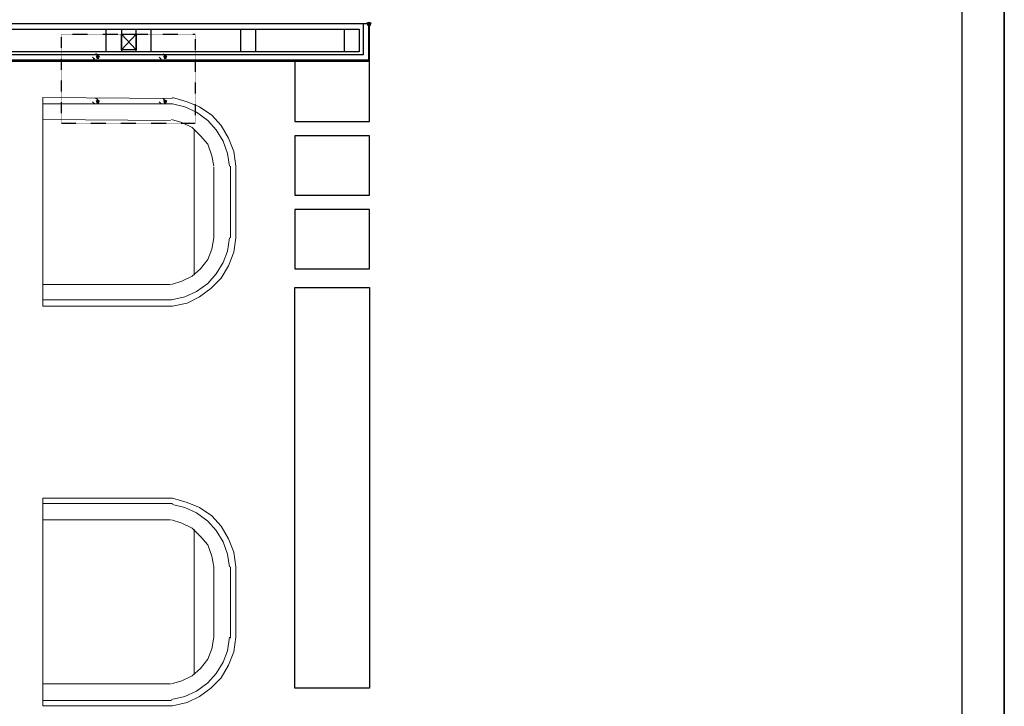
# Model space of a CAD drawing. Header units: millimetres. Extents: x 502444 to 745500, y -417645 to -375189.
# Tile 200 of 208: x 741962 to 745500, y -405096 to -402630. Entities that reach past the tile are written whole.
import ezdxf

# ---------------------------------------------------------------- set-up
doc = ezdxf.new("R2010")
doc.units = ezdxf.units.MM
doc.linetypes.add('PDF_IMPORT', pattern=[1, 0.8, -0.2])
doc.layers.add('PDF2_Geometry', color=7, linetype='Continuous')
doc.layers.add('PDF2_Solid Fills', color=7, linetype='Continuous')

msp = doc.modelspace()

# ---------------------------------------------------------------- hatches: boundary and pattern name
at = {"layer": 'PDF2_Solid Fills', "lineweight": 25, "transparency": 33554559}
for points in [[(743215.28658, -402637.59746), (743207.83265, -402641.32443), (743211.55961, -402652.50533), (743219.01354, -402652.50533), (743222.74051, -402641.32443)], [(743219.01354, -402637.59746), (743211.55961, -402641.32443), (743215.28658, -402652.50533), (743222.74051, -402652.50533), (743226.46747, -402641.32443)], [(742242.54852, -402756.86037), (742235.09459, -402760.58733), (742238.82155, -402771.76823), (742246.27548, -402771.76823), (742250.00245, -402760.58733)], [(742484.80129, -402756.86037), (742477.34736, -402760.58733), (742481.07433, -402771.76823), (742488.52826, -402771.76823), (742492.25522, -402760.58733)], [(742242.54852, -402917.11989), (742235.09459, -402920.84686), (742238.82155, -402932.02776), (742246.27548, -402932.02776), (742250.00245, -402920.84686)], [(742484.80129, -402917.11989), (742477.34736, -402920.84686), (742481.07433, -402932.02776), (742488.52826, -402932.02776), (742492.25522, -402920.84686)]]:
    msp.add_hatch(color=256, dxfattribs=at).paths.add_polyline_path(points)

# ---------------------------------------------------------------- linework, layer by layer
at = {"layer": 'PDF2_Geometry', "lineweight": 25}
for points in [[(745499.91658, -414165.10251), (745499.91658, -394173.65826), (717301.69377, -394173.65826), (717301.69377, -414165.10251)], [(745499.91658, -414165.10251), (717301.69377, -414165.10251), (717301.69377, -394173.65826), (745499.91658, -394173.65826)], [(717454.49936, -394326.46386), (745347.11098, -394326.46386), (745347.11098, -414012.29691), (717454.49936, -414012.29691)], [(742328.26873, -402663.68622), (742328.26873, -402745.67947), (742272.36424, -402745.67947), (742272.36424, -402663.68622)], [(742432.62377, -402663.68622), (742432.62377, -402745.67947), (742380.44625, -402745.67947), (742380.44625, -402663.68622)], [(742809.04731, -402663.68622), (742809.04731, -402745.67947), (742756.86979, -402745.67947), (742756.86979, -402663.68622)], [(743181.74389, -402663.68622), (743181.74389, -402745.67947), (743129.56637, -402745.67947), (743129.56637, -402663.68622)], [(742380.44625, -402682.32105), (742380.44625, -402738.22554), (742328.26873, -402738.22554), (742328.26873, -402682.32105)]]:
    msp.add_lwpolyline(points, close=True, dxfattribs=at)
at = {"layer": 'PDF2_Geometry', "linetype": 'PDF_IMPORT', "lineweight": 25, "ltscale": 4.83483}
for points in [[(743215.28658, -402645.05139), (722962.95473, -402645.05139), (723182.84571, -402645.05139)], [(722985.31653, -402663.68622), (743181.74389, -402663.68622)]]:
    msp.add_lwpolyline(points, dxfattribs=at)
at = {"layer": 'PDF2_Geometry', "lineweight": 25}
for points in [[(743215.28658, -402645.05139), (743215.28658, -402775.4952), (738634.84568, -402775.4952)], [(743219.01354, -402779.22216), (743219.01354, -402645.05139), (738634.84568, -402645.05139)], [(743181.74389, -402663.68622), (743181.74389, -402745.67947), (738634.84568, -402745.67947)], [(743196.65175, -402645.05139), (743196.65175, -402756.86037)], [(742328.26873, -402682.32105), (742380.44625, -402738.22554)], [(742380.44625, -402682.32105), (742328.26873, -402738.22554)], [(742223.91369, -402764.3143), (742227.64066, -402768.04126), (742231.36762, -402771.76823)], [(742242.54852, -402764.3143), (742242.54852, -402756.86037), (742235.09459, -402753.1334)], [(742462.4395, -402764.3143), (742466.16646, -402768.04126), (742469.89343, -402771.76823)], [(742484.80129, -402764.3143), (742481.07433, -402756.86037), (742477.34736, -402753.1334)], [(742242.54852, -402924.57383), (742242.54852, -402917.11989), (742235.09459, -402913.39293)], [(742484.80129, -402924.57383), (742481.07433, -402917.11989), (742477.34736, -402913.39293)], [(742223.91369, -402924.57383), (742227.64066, -402928.30079), (742231.36762, -402932.02776)], [(742462.4395, -402924.57383), (742466.16646, -402928.30079), (742469.89343, -402932.02776)]]:
    msp.add_lwpolyline(points, dxfattribs=at)
at = {"layer": 'PDF2_Geometry', "linetype": 'PDF_IMPORT', "lineweight": 25, "ltscale": 0.007995}
msp.add_lwpolyline([(742592.8833, -402682.32105), (742592.8833, -403002.84011), (742112.10472, -403002.84011), (742112.10472, -402682.32105), (742592.8833, -402682.32105)], dxfattribs=at)
at = {"layer": 'PDF2_Geometry', "linetype": 'PDF_IMPORT', "lineweight": 25, "ltscale": 4.832831}
msp.add_lwpolyline([(743196.65175, -402756.86037), (722985.31653, -402756.86037)], dxfattribs=at)
at = {"layer": 'PDF2_Geometry', "color": 251, "lineweight": 25, "true_color": 0x636466}
msp.add_lwpolyline([(741672.32276, -402779.22216), (743219.01354, -402779.22216)], dxfattribs=at)
at = {"layer": 'PDF2_Geometry', "color": 253, "lineweight": 25, "true_color": 0xb5af97}
for points in [[(743219.01354, -402995.38617), (743219.01354, -402779.22216), (742950.67201, -402779.22216), (742950.67201, -402995.38617)], [(743219.01354, -403260.00074), (743219.01354, -403047.56369), (742950.67201, -403047.56369), (742950.67201, -403260.00074)], [(743219.01354, -403524.61531), (743219.01354, -403312.17826), (742950.67201, -403312.17826), (742950.67201, -403524.61531)], [(742950.67201, -405030.30947), (742950.67201, -403591.70069), (743219.01354, -403591.70069), (743219.01354, -405030.30947)]]:
    msp.add_lwpolyline(points, close=True, dxfattribs=at)
at = {"layer": 'PDF2_Geometry', "color": 9, "lineweight": 20, "true_color": 0xc7c8ca}
for points in [[(742510.89005, -402913.39293), (742045.01933, -402909.66596), (742045.01933, -403658.78608), (742510.89005, -403658.78608), (742563.06757, -403647.60518), (742607.79116, -403625.24339), (742648.78778, -403595.42766), (742686.05744, -403558.158), (742712.1462, -403513.43441), (742730.78103, -403464.98386), (742738.23496, -403412.80634), (742738.23496, -403155.6457), (742738.23496, -403412.80634)], [(742738.23496, -403155.6457), (742730.78103, -403103.46818), (742712.1462, -403055.01763), (742686.05744, -403010.29404), (742652.51475, -402973.02438), (742607.79116, -402943.20865), (742563.06757, -402924.57383), (742510.89005, -402909.66596)], [(742510.89005, -402932.02776), (742045.01933, -402932.02776), (742510.89005, -402932.02776), (742555.61364, -402943.20865), (742596.61026, -402961.84348), (742637.60689, -402991.65921), (742667.42261, -403025.2019), (742693.51137, -403066.19852), (742708.41924, -403110.92211), (742715.87317, -403155.6457)], [(742503.43612, -402991.65921), (742045.01933, -402987.93224)], [(742659.96868, -403155.6457), (742652.51475, -403118.37604), (742637.60689, -403077.37942), (742611.51813, -403047.56369), (742581.7024, -403017.74797), (742544.43274, -402999.11314), (742507.16309, -402987.93224)], [(742589.15633, -403025.2019), (742589.15633, -403543.25014)], [(742507.16309, -403580.5198), (742544.43274, -403569.3389), (742581.7024, -403550.70407), (742611.51813, -403524.61531), (742637.60689, -403491.07262), (742652.51475, -403453.80296), (742659.96868, -403412.80634), (742659.96868, -403159.37267)], [(742715.87317, -403412.80634), (742708.41924, -403461.25689), (742693.51137, -403502.25352), (742667.42261, -403543.25014), (742637.60689, -403576.79283), (742596.61026, -403606.60856), (742555.61364, -403625.24339), (742507.16309, -403636.42428), (742045.01933, -403636.42428)], [(742045.01933, -403580.5198), (742503.43612, -403580.5198)], [(742738.23496, -404594.25448), (742730.78103, -404542.07696), (742712.1462, -404493.6264), (742686.05744, -404448.90281), (742652.51475, -404411.63316), (742607.79116, -404381.81743), (742563.06757, -404363.1826), (742510.89005, -404348.27474), (742045.01933, -404348.27474), (742045.01933, -405093.66789), (742510.89005, -405093.66789), (742563.06757, -405082.48699), (742607.79116, -405060.1252), (742648.78778, -405030.30947), (742686.05744, -404993.03981), (742712.1462, -404948.31622), (742730.78103, -404899.86567), (742738.23496, -404847.68815)], [(742715.87317, -404594.25448), (742708.41924, -404549.53089), (742693.51137, -404504.8073), (742667.42261, -404463.81068), (742637.60689, -404430.26799), (742596.61026, -404400.45226), (742555.61364, -404381.81743), (742510.89005, -404370.63653)], [(742503.43612, -404426.54102), (742045.01933, -404426.54102)], [(742507.16309, -405015.40161), (742544.43274, -405004.22071), (742581.7024, -404985.58588), (742611.51813, -404959.49712), (742637.60689, -404925.95443), (742652.51475, -404888.68477), (742659.96868, -404847.68815), (742659.96868, -404594.25448), (742652.51475, -404556.98482), (742637.60689, -404515.9882), (742611.51813, -404486.17247), (742581.7024, -404456.35675), (742544.43274, -404437.72192), (742507.16309, -404426.54102)], [(742589.15633, -404460.08371), (742589.15633, -404981.85892)], [(742507.16309, -405071.30609), (742555.61364, -405060.1252), (742596.61026, -405041.49037), (742637.60689, -405011.67464), (742667.42261, -404978.13195), (742693.51137, -404937.13533), (742708.41924, -404896.1387), (742715.87317, -404847.68815)], [(742045.01933, -405015.40161), (742503.43612, -405015.40161)], [(742507.16309, -405075.03306), (742045.01933, -405075.03306)]]:
    msp.add_lwpolyline(points, dxfattribs=at)
for points in [[(742719.60013, -403155.6457), (742719.60013, -403412.80634)], [(742045.01933, -404366.90957), (742510.89005, -404366.90957)], [(742719.60013, -404594.25448), (742719.60013, -404851.41511)], [(742738.23496, -404851.41511), (742738.23496, -404594.25448)]]:
    msp.add_lwpolyline(points, close=True, dxfattribs=at)

doc.saveas('drawing.dxf')
